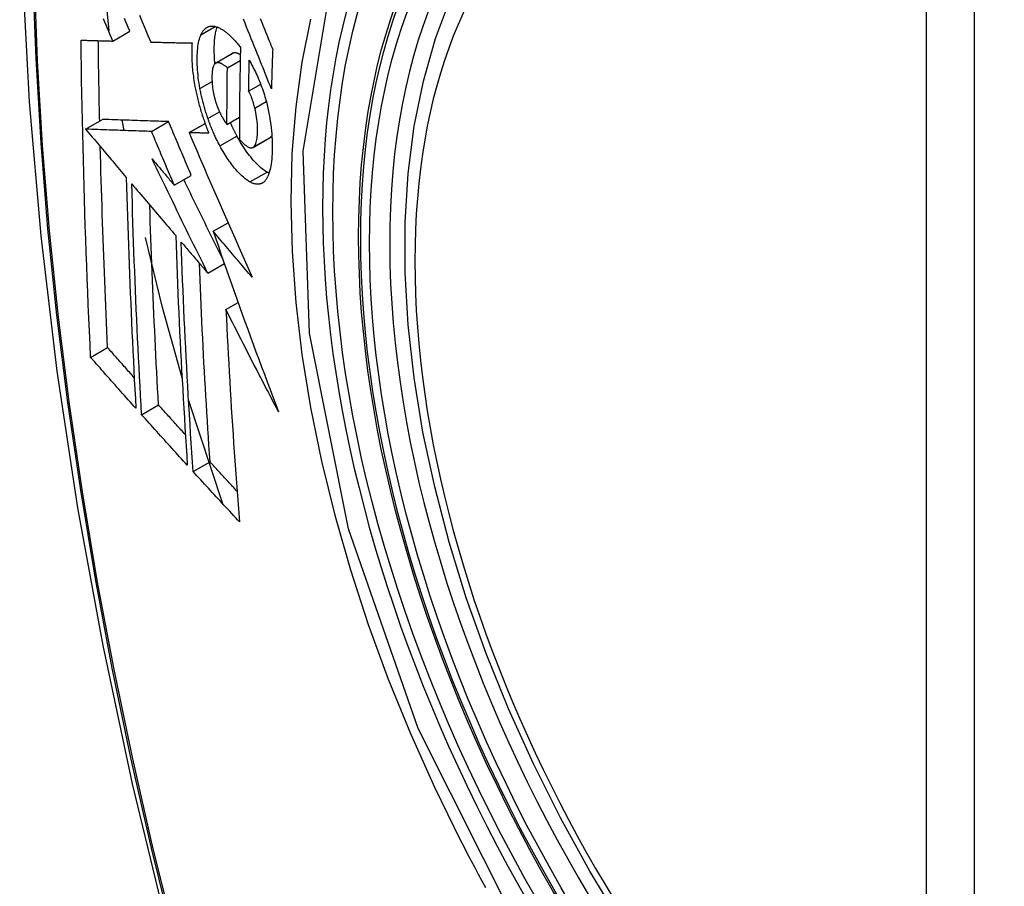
# Model space of a CAD drawing. Header units: inches. Extents: x 378 to 445.2, y 145.3 to 209.5.
# Tile 37 of 129: x 392.31 to 392.651, y 194.053 to 194.353. Entities that reach past the tile are written whole.
import ezdxf

# ---------------------------------------------------------------- set-up
doc = ezdxf.new("R2010")
doc.units = ezdxf.units.IN
doc.header["$MEASUREMENT"] = 0
doc.layers.add('Visible Edges(ANSI)', color=7, linetype='Continuous', lineweight=25)
doc.layers.add('Visible Tangent Edges(ANSI)', color=7, linetype='Continuous', lineweight=25)

msp = doc.modelspace()

# ---------------------------------------------------------------- linework, layer by layer
at = {"layer": 'Visible Edges(ANSI)'}
for p, q in [((392.34124, 194.34905), (392.33893, 194.3712)), ((392.34248, 194.34544), (392.34838, 194.34885)), ((392.35557, 194.34509), (392.35568, 194.34509)), ((392.378, 194.3378), (392.3839, 194.34121)), ((392.38207, 194.33621), (392.3865, 194.33877)), ((392.38943, 194.32811), (392.39359, 194.33051)), ((392.33305, 194.31494), (392.33894, 194.31834)), ((392.33894, 194.31834), (392.33894, 194.31834)), ((392.34635, 194.31449), (392.34573, 194.31811)), ((392.35585, 194.31417), (392.36175, 194.31758)), ((392.36883, 194.31376), (392.37435, 194.31695)), ((392.38193, 194.31659), (392.38624, 194.31908)), ((392.33305, 194.31494), (392.33305, 194.31494)), ((392.369, 194.31376), (392.36883, 194.31376)), ((392.39094, 194.30868), (392.39684, 194.31209)), ((392.39684, 194.31209), (392.39688, 194.31212)), ((392.36372, 194.29558), (392.36961, 194.29898)), ((392.37717, 194.27964), (392.38229, 194.28259)), ((392.3753, 194.26515), (392.38104, 194.26846)), ((392.38158, 194.25256), (392.38579, 194.25499)), ((392.33481, 194.23601), (392.34067, 194.2394)), ((392.38045, 194.18539), (392.36866, 194.22134)), ((392.35242, 194.2162), (392.35827, 194.21958)), ((392.37022, 194.19651), (392.37607, 194.19989))]:
    msp.add_line(p, q, dxfattribs=at)
at = {"layer": 'Visible Edges(ANSI)', "flags": 128}
for points in [[(392.36433, 194.74755), (392.35148, 194.7095), (392.34042, 194.67031), (392.33112, 194.63008), (392.32357, 194.58886), (392.31772, 194.54672), (392.31358, 194.50372), (392.3111, 194.45993), (392.31028, 194.4154), (392.3111, 194.3702), (392.31352, 194.32439), (392.31755, 194.27804), (392.32314, 194.23121), (392.33029, 194.18396), (392.33897, 194.13636), (392.34916, 194.08848), (392.36084, 194.04039)], [(392.51825, 194.04027), (392.50738, 194.05827), (392.49723, 194.07668), (392.48785, 194.09542), (392.47927, 194.11441), (392.47153, 194.13357), (392.46467, 194.15281), (392.45873, 194.17204), (392.45373, 194.19119), (392.44969, 194.21017), (392.44664, 194.22889), (392.44459, 194.24728), (392.44356, 194.26526), (392.44356, 194.28275), (392.4446, 194.29968), (392.44668, 194.31597), (392.44981, 194.33156), (392.45399, 194.34637), (392.45923, 194.36034)], [(392.34838, 194.34885), (392.34791, 194.34995), (392.34744, 194.35104), (392.34698, 194.35214), (392.34651, 194.35324)], [(392.35168, 194.35438), (392.35265, 194.35205), (392.35363, 194.34972), (392.3546, 194.3474), (392.35557, 194.34509)], [(392.39343, 194.35322), (392.39374, 194.35244), (392.39406, 194.35166), (392.39437, 194.35089), (392.39468, 194.35012), (392.39499, 194.34935), (392.3953, 194.34859), (392.39561, 194.34783), (392.39592, 194.34707), (392.39622, 194.34631), (392.39653, 194.34556), (392.39683, 194.34481), (392.39713, 194.34407), (392.39743, 194.34332), (392.39773, 194.34258)], [(392.34248, 194.34544), (392.34201, 194.34654), (392.34155, 194.34764), (392.34108, 194.34874), (392.34061, 194.34984), (392.34015, 194.35094), (392.33968, 194.35204), (392.33922, 194.35314)], [(392.37295, 194.34764), (392.37305, 194.34786), (392.37316, 194.34807), (392.37327, 194.34827), (392.37339, 194.34847), (392.37351, 194.34865), (392.37363, 194.34883), (392.37375, 194.349), (392.37388, 194.34917), (392.37401, 194.34932), (392.37414, 194.34947), (392.37428, 194.3496), (392.37442, 194.34973), (392.37456, 194.34986), (392.37471, 194.34997), (392.37486, 194.35007), (392.37501, 194.35017), (392.37517, 194.35025), (392.37532, 194.35033), (392.37548, 194.3504), (392.37565, 194.35045), (392.37581, 194.3505), (392.37598, 194.35055), (392.37615, 194.35058), (392.37632, 194.3506)], [(392.37632, 194.3506), (392.3765, 194.35062), (392.37669, 194.35063), (392.37687, 194.35063), (392.37706, 194.35062), (392.37725, 194.35061), (392.37744, 194.35058), (392.37763, 194.35055), (392.37782, 194.35051), (392.37802, 194.35047), (392.37821, 194.35041), (392.37841, 194.35035), (392.37861, 194.35028), (392.37881, 194.35021), (392.37901, 194.35012), (392.37921, 194.35003), (392.37941, 194.34994), (392.37962, 194.34983), (392.37982, 194.34972), (392.38003, 194.3496), (392.38024, 194.34948), (392.38045, 194.34935), (392.38066, 194.34921), (392.38087, 194.34906), (392.38108, 194.34891)], [(392.37777, 194.33762), (392.37771, 194.33826), (392.37766, 194.33889), (392.37762, 194.33951), (392.37759, 194.34012), (392.37757, 194.34073), (392.37755, 194.34133), (392.37754, 194.34192), (392.37754, 194.34251), (392.37754, 194.34309), (392.37755, 194.34365), (392.37757, 194.34421), (392.3776, 194.34475), (392.37763, 194.34529), (392.37767, 194.34581), (392.37772, 194.34633), (392.37778, 194.34683), (392.37784, 194.34732), (392.37791, 194.3478), (392.378, 194.34825), (392.37809, 194.3487), (392.37819, 194.34913), (392.3783, 194.34954), (392.37841, 194.34993), (392.37854, 194.35031)], [(392.39729, 194.32888), (392.39681, 194.33008), (392.39633, 194.33128), (392.39585, 194.33249), (392.39536, 194.3337), (392.39488, 194.33491), (392.39439, 194.33613), (392.3939, 194.33736), (392.3934, 194.3386), (392.3929, 194.33984), (392.3924, 194.3411), (392.39189, 194.34237), (392.39138, 194.34365), (392.39086, 194.34494), (392.39034, 194.34625), (392.38981, 194.34757), (392.38927, 194.34891), (392.38873, 194.35027), (392.38818, 194.35165), (392.38762, 194.35304)], [(392.3726, 194.32901), (392.37243, 194.32997), (392.37228, 194.33092), (392.37214, 194.33186), (392.37202, 194.33279), (392.37192, 194.33371), (392.37183, 194.33462), (392.37176, 194.33551), (392.37171, 194.33639), (392.37167, 194.33726), (392.37165, 194.33811), (392.37164, 194.33895), (392.37164, 194.33976), (392.37166, 194.34056), (392.3717, 194.34133), (392.37175, 194.34209), (392.37181, 194.34283), (392.37189, 194.34354), (392.37199, 194.34422), (392.3721, 194.34487), (392.37223, 194.34549), (392.37238, 194.34608), (392.37255, 194.34664), (392.37274, 194.34716), (392.37295, 194.34764)], [(392.38108, 194.34891), (392.38131, 194.34874), (392.38154, 194.34857), (392.38177, 194.34838), (392.382, 194.3482), (392.38222, 194.348), (392.38245, 194.3478), (392.38268, 194.3476), (392.38291, 194.34738), (392.38314, 194.34717), (392.38337, 194.34694), (392.3836, 194.34671), (392.38383, 194.34648), (392.38406, 194.34624), (392.38429, 194.34599), (392.38452, 194.34574), (392.38476, 194.34548), (392.38499, 194.34522), (392.38522, 194.34495), (392.38545, 194.34467), (392.38568, 194.34439), (392.38591, 194.34411), (392.38614, 194.34382), (392.38637, 194.34352), (392.3866, 194.34322)], [(392.33151, 194.34576), (392.33196, 194.34575), (392.33241, 194.34574), (392.33286, 194.34572), (392.33332, 194.34571), (392.33377, 194.34569), (392.33423, 194.34568), (392.33468, 194.34567), (392.33514, 194.34565), (392.33559, 194.34564), (392.33605, 194.34563), (392.33651, 194.34561), (392.33697, 194.3456), (392.33743, 194.34559), (392.33789, 194.34557), (392.33834, 194.34556), (392.3388, 194.34555), (392.33926, 194.34553), (392.33972, 194.34552), (392.34018, 194.34551), (392.34064, 194.34549), (392.3411, 194.34548), (392.34156, 194.34547), (392.34202, 194.34545), (392.34248, 194.34544)], [(392.33481, 194.23601), (392.3346, 194.24054), (392.33439, 194.24507), (392.3342, 194.24961), (392.334, 194.25415), (392.33382, 194.25869), (392.33364, 194.26324), (392.33346, 194.26779), (392.33329, 194.27235), (392.33313, 194.27691), (392.33297, 194.28147), (392.33282, 194.28604), (392.33268, 194.29061), (392.33254, 194.29518), (392.33241, 194.29976), (392.33229, 194.30433), (392.33218, 194.30891), (392.33207, 194.3135), (392.33197, 194.31809), (392.33187, 194.32268), (392.33178, 194.32728), (392.3317, 194.33189), (392.33163, 194.33651), (392.33157, 194.34114), (392.33151, 194.34576)], [(392.33794, 194.31777), (392.33791, 194.31892), (392.33789, 194.32008), (392.33786, 194.32123), (392.33784, 194.32239), (392.33781, 194.32355), (392.33779, 194.32471), (392.33777, 194.32586), (392.33775, 194.32702), (392.33772, 194.32818), (392.3377, 194.32934), (392.33768, 194.3305), (392.33766, 194.33166), (392.33764, 194.33282), (392.33762, 194.33397), (392.3376, 194.33513), (392.33758, 194.33629), (392.33757, 194.33745), (392.33755, 194.33862), (392.33753, 194.33978), (392.33751, 194.34094), (392.3375, 194.3421), (392.33748, 194.34326), (392.33747, 194.34442), (392.33745, 194.34559)], [(392.35568, 194.34509), (392.35626, 194.34508), (392.35684, 194.34506), (392.35743, 194.34505), (392.35801, 194.34504), (392.3586, 194.34502), (392.35918, 194.34501), (392.35977, 194.345), (392.36036, 194.34498), (392.36095, 194.34497), (392.36154, 194.34496), (392.36213, 194.34494), (392.36272, 194.34493), (392.36332, 194.34492), (392.36391, 194.34491), (392.36451, 194.34489), (392.3651, 194.34488), (392.3657, 194.34487), (392.36629, 194.34486), (392.36689, 194.34485), (392.36748, 194.34484), (392.36808, 194.34483), (392.36867, 194.34482), (392.36927, 194.34481), (392.36986, 194.3448)], [(392.36986, 194.3448), (392.36982, 194.34425), (392.36979, 194.3437), (392.36977, 194.34314), (392.36975, 194.34258), (392.36974, 194.342), (392.36973, 194.34142), (392.36974, 194.34082), (392.36974, 194.34022), (392.36976, 194.33961), (392.36978, 194.33899), (392.36981, 194.33837), (392.36985, 194.33774), (392.36989, 194.3371), (392.36994, 194.33646), (392.37, 194.33581), (392.37006, 194.33515), (392.37014, 194.33449), (392.37022, 194.33383), (392.37031, 194.33316), (392.3704, 194.33249), (392.3705, 194.33181), (392.37062, 194.33113), (392.37073, 194.33045), (392.37086, 194.32976)], [(392.3866, 194.34322), (392.38657, 194.34189), (392.38654, 194.34056), (392.38651, 194.33923), (392.38649, 194.3379), (392.38646, 194.33657), (392.38644, 194.33524), (392.38641, 194.33391), (392.38639, 194.33259), (392.38637, 194.33126), (392.38635, 194.32994), (392.38633, 194.32861), (392.38632, 194.32729), (392.3863, 194.32597), (392.38629, 194.32464), (392.38627, 194.32332), (392.38626, 194.322), (392.38625, 194.32068), (392.38624, 194.31936), (392.38624, 194.31804), (392.38623, 194.31672), (392.38622, 194.3154), (392.38622, 194.31409), (392.38622, 194.31277), (392.38622, 194.31146)], [(392.38402, 194.34127), (392.38402, 194.34126), (392.38401, 194.34126), (392.38401, 194.34126), (392.384, 194.34126), (392.384, 194.34126), (392.38399, 194.34125), (392.38399, 194.34125), (392.38398, 194.34125), (392.38398, 194.34125), (392.38397, 194.34124), (392.38397, 194.34124), (392.38396, 194.34124), (392.38396, 194.34124), (392.38395, 194.34123), (392.38395, 194.34123), (392.38394, 194.34123), (392.38394, 194.34123), (392.38393, 194.34122), (392.38393, 194.34122), (392.38392, 194.34122), (392.38392, 194.34121), (392.38391, 194.34121), (392.38391, 194.34121), (392.3839, 194.34121)], [(392.38655, 194.34069), (392.38643, 194.34076), (392.38632, 194.34082), (392.38621, 194.34089), (392.38609, 194.34095), (392.38598, 194.34101), (392.38587, 194.34106), (392.38576, 194.34111), (392.38565, 194.34116), (392.38554, 194.3412), (392.38543, 194.34124), (392.38533, 194.34127), (392.38522, 194.3413), (392.38511, 194.34133), (392.38501, 194.34135), (392.3849, 194.34137), (392.3848, 194.34138), (392.3847, 194.34138), (392.3846, 194.34138), (392.3845, 194.34138), (392.3844, 194.34137), (392.3843, 194.34135), (392.38421, 194.34133), (392.38412, 194.3413), (392.38402, 194.34127)], [(392.39773, 194.34258), (392.39771, 194.34201), (392.39769, 194.34144), (392.39767, 194.34087), (392.39765, 194.3403), (392.39763, 194.33972), (392.39761, 194.33915), (392.39759, 194.33858), (392.39757, 194.33801), (392.39755, 194.33744), (392.39753, 194.33687), (392.39751, 194.3363), (392.39749, 194.33573), (392.39748, 194.33516), (392.39746, 194.33458), (392.39744, 194.33401), (392.39742, 194.33344), (392.39741, 194.33287), (392.39739, 194.3323), (392.39737, 194.33173), (392.39736, 194.33116), (392.39734, 194.33059), (392.39732, 194.33002), (392.39731, 194.32945), (392.39729, 194.32888)], [(392.37813, 194.33786), (392.37793, 194.33775), (392.37774, 194.3376), (392.37757, 194.33739), (392.37742, 194.33715), (392.37728, 194.33687), (392.37717, 194.33655), (392.37706, 194.3362), (392.37698, 194.33582), (392.37691, 194.33541), (392.37685, 194.33498), (392.3768, 194.33453), (392.37677, 194.33406), (392.37675, 194.33358), (392.37673, 194.33308), (392.37673, 194.33257), (392.37674, 194.33204), (392.37676, 194.3315), (392.37678, 194.33095), (392.37683, 194.33038), (392.37688, 194.32981), (392.37695, 194.32922), (392.37703, 194.32863), (392.37714, 194.32803), (392.37726, 194.32742)], [(392.38207, 194.33621), (392.3819, 194.33636), (392.38172, 194.3365), (392.38155, 194.33664), (392.38137, 194.33678), (392.3812, 194.33691), (392.38102, 194.33704), (392.38085, 194.33716), (392.38067, 194.33727), (392.3805, 194.33738), (392.38033, 194.33747), (392.38015, 194.33757), (392.37999, 194.33765), (392.37982, 194.33773), (392.37965, 194.33779), (392.37949, 194.33785), (392.37933, 194.3379), (392.37917, 194.33793), (392.37901, 194.33796), (392.37885, 194.33798), (392.3787, 194.33798), (392.37855, 194.33797), (392.37841, 194.33795), (392.37826, 194.33791), (392.37813, 194.33786)], [(392.38193, 194.31659), (392.38193, 194.31741), (392.38194, 194.31822), (392.38194, 194.31904), (392.38194, 194.31985), (392.38194, 194.32067), (392.38194, 194.32148), (392.38195, 194.3223), (392.38195, 194.32312), (392.38195, 194.32393), (392.38196, 194.32475), (392.38196, 194.32557), (392.38197, 194.32638), (392.38198, 194.3272), (392.38198, 194.32802), (392.38199, 194.32884), (392.382, 194.32965), (392.38201, 194.33047), (392.38201, 194.33129), (392.38202, 194.33211), (392.38203, 194.33293), (392.38204, 194.33375), (392.38205, 194.33457), (392.38206, 194.33539), (392.38207, 194.33621)], [(392.38943, 194.32811), (392.38944, 194.32856), (392.38945, 194.329), (392.38946, 194.32945), (392.38946, 194.32989), (392.38947, 194.33034), (392.38948, 194.33078), (392.38949, 194.33123), (392.3895, 194.33167), (392.3895, 194.33212), (392.38951, 194.33257), (392.38952, 194.33301), (392.38953, 194.33346), (392.38954, 194.3339), (392.38955, 194.33435), (392.38956, 194.33479), (392.38957, 194.33524), (392.38958, 194.33568), (392.38959, 194.33613), (392.3896, 194.33658), (392.38961, 194.33702), (392.38962, 194.33747), (392.38963, 194.33791), (392.38964, 194.33836), (392.38965, 194.33881)], [(392.38965, 194.33881), (392.38995, 194.33826), (392.39026, 194.3377), (392.39056, 194.33713), (392.39086, 194.33655), (392.39116, 194.33596), (392.39145, 194.33537), (392.39174, 194.33476), (392.39203, 194.33415), (392.39232, 194.33353), (392.3926, 194.3329), (392.39287, 194.33226), (392.39314, 194.33162), (392.39341, 194.33096), (392.39367, 194.3303), (392.39392, 194.32963), (392.39417, 194.32895), (392.39441, 194.32827), (392.39464, 194.32758), (392.39486, 194.32689), (392.39507, 194.32619), (392.39528, 194.32549), (392.39547, 194.32478), (392.39566, 194.32407), (392.39584, 194.32335)], [(392.37086, 194.32976), (392.37096, 194.32926), (392.37105, 194.32876), (392.37116, 194.32826), (392.37126, 194.32776), (392.37137, 194.32726), (392.37148, 194.32676), (392.3716, 194.32626), (392.37172, 194.32576), (392.37184, 194.32525), (392.37196, 194.32475), (392.37209, 194.32425), (392.37223, 194.32375), (392.37236, 194.32325), (392.3725, 194.32275), (392.37264, 194.32225), (392.37279, 194.32175), (392.37293, 194.32125), (392.37308, 194.32076), (392.37324, 194.32026), (392.37339, 194.31977), (392.37355, 194.31928), (392.37371, 194.31879), (392.37388, 194.3183), (392.37405, 194.31781)], [(392.37535, 194.31867), (392.37521, 194.31909), (392.37506, 194.31951), (392.37492, 194.31994), (392.37479, 194.32036), (392.37465, 194.32079), (392.37452, 194.32122), (392.37439, 194.32165), (392.37426, 194.32208), (392.37414, 194.32251), (392.37402, 194.32294), (392.3739, 194.32338), (392.37378, 194.32381), (392.37367, 194.32424), (392.37356, 194.32468), (392.37345, 194.32511), (392.37334, 194.32555), (392.37324, 194.32598), (392.37314, 194.32641), (392.37305, 194.32685), (392.37295, 194.32728), (392.37286, 194.32771), (392.37277, 194.32814), (392.37269, 194.32858), (392.3726, 194.32901)], [(392.37726, 194.32742), (392.3773, 194.32722), (392.37734, 194.32703), (392.37739, 194.32683), (392.37743, 194.32663), (392.37748, 194.32643), (392.37753, 194.32623), (392.37758, 194.32604), (392.37763, 194.32584), (392.37768, 194.32564), (392.37773, 194.32544), (392.37779, 194.32525), (392.37784, 194.32505), (392.3779, 194.32485), (392.37796, 194.32466), (392.37802, 194.32446), (392.37808, 194.32427), (392.37814, 194.32407), (392.3782, 194.32388), (392.37826, 194.32369), (392.37833, 194.3235), (392.3784, 194.32331), (392.37846, 194.32312), (392.37853, 194.32293), (392.3786, 194.32275)], [(392.39155, 194.32228), (392.39149, 194.32254), (392.39142, 194.3228), (392.39135, 194.32306), (392.39127, 194.32332), (392.3912, 194.32359), (392.39112, 194.32385), (392.39105, 194.32411), (392.39097, 194.32437), (392.39088, 194.32463), (392.3908, 194.32489), (392.39072, 194.32514), (392.39063, 194.3254), (392.39054, 194.32565), (392.39045, 194.32589), (392.39036, 194.32613), (392.39026, 194.32637), (392.39016, 194.32661), (392.39007, 194.32684), (392.38997, 194.32707), (392.38986, 194.32729), (392.38976, 194.3275), (392.38965, 194.32771), (392.38954, 194.32791), (392.38943, 194.32811)], [(392.3786, 194.32275), (392.37867, 194.32258), (392.37873, 194.32241), (392.3788, 194.32225), (392.37887, 194.32208), (392.37893, 194.32192), (392.379, 194.32175), (392.37907, 194.32159), (392.37914, 194.32143), (392.37921, 194.32128), (392.37928, 194.32112), (392.37935, 194.32096), (392.37942, 194.32081), (392.37949, 194.32066), (392.37956, 194.32051), (392.37964, 194.32036), (392.37971, 194.32021), (392.37978, 194.32006), (392.37986, 194.31992), (392.37993, 194.31978), (392.38001, 194.31963), (392.38008, 194.31949), (392.38016, 194.31936), (392.38024, 194.31922), (392.38032, 194.31909)], [(392.39584, 194.32335), (392.39609, 194.32222), (392.39633, 194.32108), (392.39655, 194.31996), (392.39674, 194.31883), (392.39691, 194.31772), (392.39706, 194.31661), (392.39719, 194.31552), (392.3973, 194.31444), (392.39739, 194.31338), (392.39746, 194.31233), (392.39751, 194.31131), (392.39754, 194.31029), (392.39755, 194.3093), (392.39755, 194.30833), (392.39753, 194.30737), (392.3975, 194.30643), (392.39745, 194.30552), (392.39739, 194.30464), (392.3973, 194.30379), (392.3972, 194.30297), (392.39707, 194.30218), (392.39693, 194.30143), (392.39676, 194.30073), (392.39657, 194.30006)], [(392.39098, 194.30871), (392.39121, 194.30888), (392.39141, 194.30911), (392.3916, 194.30938), (392.39177, 194.3097), (392.39191, 194.31006), (392.39204, 194.31046), (392.39215, 194.3109), (392.39225, 194.31137), (392.39232, 194.31187), (392.39239, 194.3124), (392.39244, 194.31295), (392.39247, 194.31352), (392.39249, 194.31411), (392.3925, 194.31474), (392.3925, 194.31542), (392.39248, 194.31613), (392.39244, 194.31685), (392.39238, 194.3176), (392.3923, 194.31836), (392.39219, 194.31913), (392.39207, 194.31991), (392.39192, 194.32069), (392.39175, 194.32148), (392.39155, 194.32228)], [(392.36175, 194.31758), (392.36087, 194.3176), (392.35998, 194.31763), (392.3591, 194.31766), (392.35821, 194.31769), (392.35732, 194.31772), (392.35643, 194.31775), (392.35553, 194.31778), (392.35463, 194.31781), (392.35372, 194.31784), (392.35281, 194.31787), (392.35189, 194.3179), (392.35096, 194.31794), (392.35002, 194.31797), (392.34907, 194.318), (392.34811, 194.31803), (392.34715, 194.31806), (392.34617, 194.3181), (392.34518, 194.31813), (392.34417, 194.31817), (392.34316, 194.3182), (392.34213, 194.31824), (392.34108, 194.31827), (392.34002, 194.31831), (392.33894, 194.31834)], [(392.36961, 194.29898), (392.36928, 194.29975), (392.36895, 194.30053), (392.36862, 194.3013), (392.36829, 194.30208), (392.36796, 194.30285), (392.36763, 194.30363), (392.36731, 194.3044), (392.36698, 194.30518), (392.36665, 194.30595), (392.36632, 194.30673), (392.36599, 194.3075), (392.36567, 194.30828), (392.36534, 194.30906), (392.36501, 194.30983), (392.36468, 194.31061), (392.36436, 194.31138), (392.36403, 194.31216), (392.3637, 194.31293), (392.36338, 194.3137), (392.36305, 194.31448), (392.36273, 194.31525), (392.3624, 194.31603), (392.36207, 194.3168), (392.36175, 194.31758)], [(392.37405, 194.31781), (392.37411, 194.31763), (392.37417, 194.31745), (392.37424, 194.31727), (392.3743, 194.31709), (392.37437, 194.31691), (392.37443, 194.31673), (392.3745, 194.31655), (392.37457, 194.31637), (392.37463, 194.31619), (392.3747, 194.31601), (392.37476, 194.31584), (392.37483, 194.31566), (392.3749, 194.31548), (392.37497, 194.31531), (392.37504, 194.31513), (392.3751, 194.31495), (392.37517, 194.31478), (392.37524, 194.3146), (392.37531, 194.31443), (392.37538, 194.31425), (392.37545, 194.31408), (392.37552, 194.31391), (392.37559, 194.31373), (392.37567, 194.31356)], [(392.37949, 194.30918), (392.3793, 194.30954), (392.37911, 194.3099), (392.37893, 194.31027), (392.37874, 194.31063), (392.37855, 194.31101), (392.37837, 194.31138), (392.37819, 194.31176), (392.37801, 194.31214), (392.37783, 194.31252), (392.37765, 194.31291), (392.37748, 194.3133), (392.3773, 194.31369), (392.37713, 194.31409), (392.37696, 194.31449), (392.37679, 194.31489), (392.37662, 194.3153), (392.37646, 194.31571), (392.37629, 194.31612), (392.37613, 194.31654), (392.37597, 194.31696), (392.37581, 194.31738), (392.37566, 194.31781), (392.3755, 194.31824), (392.37535, 194.31867)], [(392.38032, 194.31909), (392.38038, 194.31897), (392.38045, 194.31886), (392.38051, 194.31875), (392.38058, 194.31864), (392.38064, 194.31853), (392.38071, 194.31842), (392.38078, 194.31831), (392.38085, 194.3182), (392.38091, 194.31809), (392.38098, 194.31799), (392.38105, 194.31788), (392.38112, 194.31777), (392.38119, 194.31767), (392.38125, 194.31756), (392.38132, 194.31746), (392.38139, 194.31736), (392.38146, 194.31726), (392.38153, 194.31716), (392.3816, 194.31706), (392.38166, 194.31696), (392.38173, 194.31687), (392.3818, 194.31678), (392.38187, 194.31668), (392.38193, 194.31659)], [(392.38539, 194.31259), (392.38529, 194.31277), (392.38519, 194.31296), (392.3851, 194.31315), (392.385, 194.31334), (392.3849, 194.31352), (392.3848, 194.31371), (392.38471, 194.31391), (392.38461, 194.3141), (392.38451, 194.31429), (392.38442, 194.31448), (392.38432, 194.31468), (392.38423, 194.31487), (392.38413, 194.31507), (392.38404, 194.31526), (392.38394, 194.31546), (392.38385, 194.31566), (392.38376, 194.31586), (392.38367, 194.31606), (392.38357, 194.31626), (392.38348, 194.31646), (392.38339, 194.31667), (392.3833, 194.31687), (392.38321, 194.31707), (392.38312, 194.31728)], [(392.35585, 194.31417), (392.35497, 194.3142), (392.35409, 194.31423), (392.3532, 194.31426), (392.35232, 194.31429), (392.35143, 194.31432), (392.35053, 194.31435), (392.34964, 194.31438), (392.34873, 194.31441), (392.34783, 194.31444), (392.34691, 194.31447), (392.34599, 194.3145), (392.34506, 194.31453), (392.34412, 194.31457), (392.34317, 194.3146), (392.34222, 194.31463), (392.34125, 194.31466), (392.34027, 194.3147), (392.33928, 194.31473), (392.33828, 194.31476), (392.33726, 194.3148), (392.33623, 194.31483), (392.33519, 194.31487), (392.33413, 194.31491), (392.33305, 194.31494)], [(392.33305, 194.31494), (392.33363, 194.31425), (392.33422, 194.31356), (392.3348, 194.31286), (392.33539, 194.31217), (392.33598, 194.31148), (392.33656, 194.31078), (392.33715, 194.31009), (392.33774, 194.30939), (392.33832, 194.3087), (392.33891, 194.30801), (392.3395, 194.30731), (392.34008, 194.30662), (392.34067, 194.30592), (392.34126, 194.30523), (392.34185, 194.30453), (392.34243, 194.30384), (392.34302, 194.30314), (392.34361, 194.30245), (392.3442, 194.30175), (392.34478, 194.30106), (392.34537, 194.30037), (392.34596, 194.29967), (392.34654, 194.29898), (392.34713, 194.29828)], [(392.36372, 194.29558), (392.36339, 194.29635), (392.36306, 194.29713), (392.36273, 194.2979), (392.3624, 194.29868), (392.36207, 194.29945), (392.36174, 194.30023), (392.36141, 194.301), (392.36108, 194.30178), (392.36076, 194.30255), (392.36043, 194.30333), (392.3601, 194.3041), (392.35977, 194.30488), (392.35944, 194.30565), (392.35912, 194.30643), (392.35879, 194.3072), (392.35846, 194.30798), (392.35813, 194.30875), (392.35781, 194.30953), (392.35748, 194.3103), (392.35716, 194.31108), (392.35683, 194.31185), (392.3565, 194.31262), (392.35618, 194.3134), (392.35585, 194.31417)], [(392.36883, 194.31376), (392.3697, 194.31172), (392.37058, 194.30967), (392.37146, 194.30761), (392.37235, 194.30555), (392.37324, 194.30348), (392.37413, 194.30141), (392.37502, 194.29933), (392.37592, 194.29724), (392.37683, 194.29515), (392.37773, 194.29306), (392.37864, 194.29097), (392.37955, 194.28887), (392.38046, 194.28677), (392.38138, 194.28467), (392.3823, 194.28257), (392.38322, 194.28048), (392.38414, 194.27838), (392.38506, 194.27628), (392.38598, 194.27418), (392.38691, 194.27209), (392.38783, 194.27), (392.38876, 194.26792), (392.38969, 194.26583), (392.39061, 194.26376)], [(392.37567, 194.31356), (392.37539, 194.31357), (392.37511, 194.31358), (392.37483, 194.31358), (392.37455, 194.31359), (392.37427, 194.3136), (392.37399, 194.31361), (392.37371, 194.31362), (392.37343, 194.31362), (392.37316, 194.31363), (392.37288, 194.31364), (392.3726, 194.31365), (392.37232, 194.31366), (392.37204, 194.31366), (392.37176, 194.31367), (392.37149, 194.31368), (392.37121, 194.31369), (392.37093, 194.3137), (392.37065, 194.31371), (392.37038, 194.31371), (392.3701, 194.31372), (392.36982, 194.31373), (392.36955, 194.31374), (392.36927, 194.31375), (392.369, 194.31376)], [(392.39578, 194.30011), (392.39536, 194.30035), (392.39494, 194.30062), (392.39451, 194.30093), (392.39408, 194.30126), (392.39365, 194.30161), (392.39322, 194.302), (392.39278, 194.30241), (392.39234, 194.30284), (392.3919, 194.3033), (392.39146, 194.30378), (392.39101, 194.30428), (392.39057, 194.3048), (392.39013, 194.30534), (392.38969, 194.30589), (392.38925, 194.30647), (392.38882, 194.30706), (392.38838, 194.30768), (392.38795, 194.30832), (392.38751, 194.30898), (392.38708, 194.30966), (392.38666, 194.31036), (392.38623, 194.31108), (392.38581, 194.31182), (392.38539, 194.31259)], [(392.39688, 194.31212), (392.39691, 194.31213), (392.39693, 194.31215), (392.39696, 194.31217), (392.39698, 194.31219), (392.39701, 194.31221), (392.39703, 194.31223), (392.39706, 194.31225), (392.39708, 194.31227), (392.3971, 194.31229), (392.39713, 194.31231), (392.39715, 194.31233), (392.39717, 194.31236), (392.3972, 194.31238), (392.39722, 194.31241), (392.39724, 194.31243), (392.39726, 194.31246), (392.39729, 194.31248), (392.39731, 194.31251), (392.39733, 194.31254), (392.39735, 194.31257), (392.39737, 194.3126), (392.39739, 194.31263), (392.39741, 194.31266), (392.39743, 194.31269)], [(392.34067, 194.2394), (392.34054, 194.24227), (392.34041, 194.24515), (392.34028, 194.24803), (392.34015, 194.25091), (392.34003, 194.2538), (392.33991, 194.25668), (392.33979, 194.25956), (392.33967, 194.26245), (392.33956, 194.26534), (392.33945, 194.26823), (392.33934, 194.27112), (392.33923, 194.27401), (392.33913, 194.27691), (392.33903, 194.2798), (392.33893, 194.2827), (392.33883, 194.2856), (392.33874, 194.28851), (392.33864, 194.29141), (392.33856, 194.29432), (392.33847, 194.29723), (392.33838, 194.30015), (392.3383, 194.30306), (392.33823, 194.30598), (392.33815, 194.3089)], [(392.38988, 194.2967), (392.38932, 194.29703), (392.38876, 194.29741), (392.3882, 194.29784), (392.38762, 194.29832), (392.38705, 194.29884), (392.38649, 194.29939), (392.38596, 194.29994), (392.38546, 194.30049), (392.385, 194.30101), (392.38459, 194.30149), (392.38422, 194.30195), (392.38385, 194.30242), (392.38348, 194.3029), (392.38311, 194.3034), (392.38274, 194.30391), (392.38237, 194.30443), (392.38201, 194.30497), (392.38164, 194.30553), (392.38128, 194.3061), (392.38092, 194.30669), (392.38056, 194.30729), (392.3802, 194.3079), (392.37985, 194.30853), (392.37949, 194.30918)], [(392.38622, 194.31146), (392.38643, 194.31122), (392.38664, 194.31099), (392.38686, 194.31077), (392.38707, 194.31055), (392.38729, 194.31034), (392.3875, 194.31013), (392.38771, 194.30994), (392.38792, 194.30975), (392.38813, 194.30958), (392.38834, 194.30941), (392.38855, 194.30926), (392.38875, 194.30911), (392.38896, 194.30898), (392.38916, 194.30886), (392.38936, 194.30876), (392.38956, 194.30868), (392.38976, 194.30861), (392.38995, 194.30856), (392.39014, 194.30853), (392.39032, 194.30852), (392.39049, 194.30853), (392.39066, 194.30857), (392.39083, 194.30863), (392.39098, 194.30871)], [(392.3753, 194.26515), (392.37448, 194.26679), (392.37367, 194.26844), (392.37286, 194.27009), (392.37205, 194.27174), (392.37123, 194.27339), (392.37042, 194.27504), (392.36961, 194.27669), (392.3688, 194.27834), (392.368, 194.28), (392.36719, 194.28165), (392.36638, 194.2833), (392.36558, 194.28496), (392.36477, 194.28661), (392.36397, 194.28826), (392.36317, 194.28991), (392.36237, 194.29156), (392.36157, 194.29321), (392.36078, 194.29486), (392.35998, 194.2965), (392.35919, 194.29815), (392.3584, 194.29979), (392.35761, 194.30143), (392.35682, 194.30306), (392.35604, 194.3047)], [(392.35604, 194.3047), (392.35636, 194.30432), (392.35668, 194.30394), (392.357, 194.30356), (392.35732, 194.30318), (392.35764, 194.3028), (392.35796, 194.30242), (392.35828, 194.30204), (392.3586, 194.30166), (392.35892, 194.30128), (392.35924, 194.3009), (392.35956, 194.30052), (392.35988, 194.30014), (392.3602, 194.29976), (392.36052, 194.29938), (392.36084, 194.299), (392.36116, 194.29862), (392.36148, 194.29824), (392.3618, 194.29786), (392.36212, 194.29748), (392.36244, 194.2971), (392.36276, 194.29672), (392.36308, 194.29634), (392.3634, 194.29596), (392.36372, 194.29558)], [(392.39657, 194.30006), (392.3965, 194.29982), (392.39642, 194.29958), (392.39633, 194.29935), (392.39625, 194.29913), (392.39616, 194.29892), (392.39607, 194.29871), (392.39598, 194.29851), (392.39588, 194.29831), (392.39578, 194.29812), (392.39568, 194.29794), (392.39557, 194.29777), (392.39546, 194.2976), (392.39535, 194.29744), (392.39524, 194.29729), (392.39512, 194.29715), (392.395, 194.29701), (392.39488, 194.29689), (392.39475, 194.29677), (392.39462, 194.29665), (392.39449, 194.29655), (392.39436, 194.29645), (392.39422, 194.29637), (392.39409, 194.29629), (392.39394, 194.29622)], [(392.39648, 194.29976), (392.39645, 194.29977), (392.39642, 194.29979), (392.39639, 194.2998), (392.39636, 194.29981), (392.39633, 194.29983), (392.3963, 194.29984), (392.39627, 194.29985), (392.39625, 194.29987), (392.39622, 194.29988), (392.39619, 194.29989), (392.39616, 194.29991), (392.39613, 194.29992), (392.3961, 194.29994), (392.39607, 194.29995), (392.39604, 194.29997), (392.39601, 194.29998), (392.39598, 194.3), (392.39595, 194.30001), (392.39592, 194.30003), (392.39589, 194.30004), (392.39587, 194.30006), (392.39584, 194.30007), (392.39581, 194.30009), (392.39578, 194.30011)], [(392.34713, 194.29828), (392.34722, 194.29493), (392.34732, 194.29158), (392.34742, 194.28823), (392.34752, 194.28488), (392.34763, 194.28154), (392.34774, 194.27819), (392.34786, 194.27485), (392.34798, 194.27151), (392.34811, 194.26817), (392.34824, 194.26483), (392.34837, 194.2615), (392.34851, 194.25817), (392.34865, 194.25484), (392.3488, 194.25152), (392.34895, 194.24819), (392.3491, 194.24488), (392.34925, 194.24156), (392.34941, 194.23824), (392.34958, 194.23493), (392.34974, 194.23162), (392.34991, 194.22832), (392.35009, 194.22501), (392.35026, 194.22171), (392.35044, 194.21841)], [(392.34904, 194.29603), (392.34967, 194.29529), (392.3503, 194.29454), (392.35093, 194.2938), (392.35156, 194.29306), (392.35219, 194.29231), (392.35282, 194.29157), (392.35345, 194.29082), (392.35408, 194.29008), (392.35472, 194.28933), (392.35535, 194.28859), (392.35598, 194.28784), (392.35661, 194.2871), (392.35725, 194.28635), (392.35788, 194.28561), (392.35851, 194.28486), (392.35915, 194.28411), (392.35978, 194.28337), (392.36041, 194.28262), (392.36105, 194.28188), (392.36168, 194.28113), (392.36231, 194.28039), (392.36295, 194.27964), (392.36358, 194.2789), (392.36421, 194.27816)], [(392.35242, 194.2162), (392.35224, 194.21949), (392.35206, 194.22279), (392.35188, 194.22609), (392.35171, 194.22939), (392.35154, 194.2327), (392.35138, 194.23601), (392.35121, 194.23932), (392.35105, 194.24263), (392.3509, 194.24595), (392.35075, 194.24927), (392.3506, 194.25259), (392.35045, 194.25591), (392.35031, 194.25924), (392.35017, 194.26257), (392.35004, 194.26591), (392.34991, 194.26924), (392.34979, 194.27258), (392.34967, 194.27593), (392.34955, 194.27927), (392.34944, 194.28262), (392.34933, 194.28597), (392.34923, 194.28932), (392.34913, 194.29267), (392.34904, 194.29603)], [(392.38059, 194.26975), (392.38002, 194.2709), (392.37945, 194.27205), (392.37888, 194.2732), (392.37831, 194.27436), (392.37775, 194.27551), (392.37718, 194.27667), (392.37661, 194.27783), (392.37604, 194.27898), (392.37548, 194.28014), (392.37491, 194.2813), (392.37434, 194.28246), (392.37378, 194.28361), (392.37321, 194.28477), (392.37265, 194.28593), (392.37208, 194.28709), (392.37152, 194.28825), (392.37096, 194.2894), (392.3704, 194.29056), (392.36983, 194.29172), (392.36927, 194.29287), (392.36871, 194.29403), (392.36815, 194.29519), (392.36759, 194.29634), (392.36704, 194.2975)], [(392.39394, 194.29622), (392.39379, 194.29615), (392.39364, 194.29609), (392.39349, 194.29604), (392.39334, 194.296), (392.39318, 194.29596), (392.39302, 194.29594), (392.39286, 194.29592), (392.3927, 194.29591), (392.39253, 194.2959), (392.39237, 194.29591), (392.3922, 194.29592), (392.39203, 194.29594), (392.39186, 194.29596), (392.39169, 194.296), (392.39151, 194.29604), (392.39134, 194.29608), (392.39116, 194.29614), (392.39098, 194.2962), (392.3908, 194.29626), (392.39062, 194.29634), (392.39044, 194.29642), (392.39025, 194.29651), (392.39007, 194.2966), (392.38988, 194.2967)], [(392.35827, 194.21958), (392.35812, 194.22244), (392.35796, 194.2253), (392.35781, 194.22816), (392.35766, 194.23102), (392.35751, 194.23389), (392.35737, 194.23676), (392.35723, 194.23963), (392.35709, 194.2425), (392.35695, 194.24537), (392.35682, 194.24825), (392.35668, 194.25113), (392.35655, 194.25401), (392.35643, 194.25689), (392.35631, 194.25977), (392.35618, 194.26266), (392.35607, 194.26555), (392.35595, 194.26844), (392.35584, 194.27133), (392.35573, 194.27423), (392.35563, 194.27712), (392.35553, 194.28002), (392.35543, 194.28292), (392.35533, 194.28582), (392.35524, 194.28872)], [(392.39061, 194.26376), (392.39005, 194.26442), (392.38949, 194.26508), (392.38893, 194.26574), (392.38837, 194.2664), (392.38781, 194.26706), (392.38725, 194.26773), (392.38669, 194.26839), (392.38613, 194.26905), (392.38557, 194.26971), (392.385, 194.27038), (392.38444, 194.27104), (392.38388, 194.2717), (392.38332, 194.27237), (392.38276, 194.27303), (392.3822, 194.27369), (392.38164, 194.27435), (392.38108, 194.27502), (392.38052, 194.27568), (392.37996, 194.27634), (392.3794, 194.277), (392.37884, 194.27766), (392.37829, 194.27832), (392.37773, 194.27898), (392.37717, 194.27964)], [(392.37717, 194.27964), (392.37807, 194.27704), (392.37896, 194.27444), (392.37986, 194.27184), (392.38077, 194.26924), (392.38168, 194.26664), (392.38259, 194.26403), (392.38351, 194.26143), (392.38443, 194.25882), (392.38535, 194.25622), (392.38628, 194.25361), (392.38722, 194.251), (392.38816, 194.24839), (392.3891, 194.24579), (392.39005, 194.24318), (392.391, 194.24057), (392.39196, 194.23797), (392.39292, 194.23536), (392.39389, 194.23276), (392.39486, 194.23016), (392.39584, 194.22755), (392.39682, 194.22495), (392.39781, 194.22235), (392.3988, 194.21975), (392.39979, 194.21716)], [(392.3664, 194.22891), (392.35967, 194.25323), (392.35377, 194.27744)], [(392.36421, 194.27816), (392.36432, 194.27482), (392.36444, 194.27148), (392.36456, 194.26815), (392.36469, 194.26482), (392.36483, 194.26149), (392.36497, 194.25817), (392.36511, 194.25484), (392.36526, 194.25152), (392.36541, 194.2482), (392.36557, 194.24488), (392.36574, 194.24156), (392.3659, 194.23825), (392.36608, 194.23493), (392.36625, 194.23162), (392.36643, 194.22832), (392.36662, 194.22501), (392.36681, 194.22171), (392.367, 194.21841), (392.3672, 194.21512), (392.3674, 194.21182), (392.3676, 194.20854), (392.36781, 194.20525), (392.36802, 194.20197), (392.36823, 194.1987)], [(392.37022, 194.19651), (392.37, 194.1998), (392.36979, 194.20308), (392.36958, 194.20637), (392.36937, 194.20966), (392.36916, 194.21295), (392.36896, 194.21625), (392.36877, 194.21955), (392.36857, 194.22285), (392.36838, 194.22616), (392.3682, 194.22946), (392.36802, 194.23277), (392.36784, 194.23608), (392.36767, 194.23939), (392.3675, 194.2427), (392.36734, 194.24601), (392.36718, 194.24932), (392.36703, 194.25264), (392.36688, 194.25595), (392.36674, 194.25927), (392.3666, 194.2626), (392.36647, 194.26592), (392.36635, 194.26925), (392.36623, 194.27259), (392.36611, 194.27592)], [(392.36611, 194.27592), (392.36649, 194.27548), (392.36687, 194.27503), (392.36726, 194.27458), (392.36764, 194.27413), (392.36802, 194.27368), (392.3684, 194.27323), (392.36879, 194.27278), (392.36917, 194.27233), (392.36955, 194.27189), (392.36993, 194.27144), (392.37032, 194.27099), (392.3707, 194.27054), (392.37108, 194.27009), (392.37147, 194.26964), (392.37185, 194.26919), (392.37223, 194.26874), (392.37262, 194.26829), (392.373, 194.26784), (392.37338, 194.2674), (392.37377, 194.26695), (392.37415, 194.2665), (392.37453, 194.26605), (392.37491, 194.2656), (392.3753, 194.26515)], [(392.37607, 194.19989), (392.37588, 194.20272), (392.37569, 194.20556), (392.37551, 194.2084), (392.37533, 194.21124), (392.37516, 194.21409), (392.37498, 194.21694), (392.37481, 194.21979), (392.37464, 194.22264), (392.37447, 194.2255), (392.37431, 194.22836), (392.37415, 194.23122), (392.37399, 194.23408), (392.37384, 194.23695), (392.37369, 194.23982), (392.37354, 194.24268), (392.3734, 194.24555), (392.37326, 194.24843), (392.37312, 194.2513), (392.37299, 194.25417), (392.37286, 194.25705), (392.37274, 194.25993), (392.37262, 194.2628), (392.3725, 194.26568), (392.37238, 194.26856)], [(392.39979, 194.21716), (392.39902, 194.21863), (392.39824, 194.2201), (392.39747, 194.22157), (392.3967, 194.22305), (392.39593, 194.22452), (392.39516, 194.226), (392.39439, 194.22747), (392.39362, 194.22895), (392.39286, 194.23043), (392.39209, 194.2319), (392.39133, 194.23338), (392.39057, 194.23486), (392.38981, 194.23634), (392.38905, 194.23781), (392.3883, 194.23929), (392.38754, 194.24077), (392.38679, 194.24224), (392.38604, 194.24372), (392.38529, 194.2452), (392.38455, 194.24667), (392.3838, 194.24814), (392.38306, 194.24961), (392.38232, 194.25109), (392.38158, 194.25256)], [(392.38158, 194.25256), (392.38172, 194.24945), (392.38187, 194.24634), (392.38202, 194.24324), (392.38218, 194.24014), (392.38235, 194.23704), (392.38252, 194.23395), (392.38269, 194.23086), (392.38287, 194.22777), (392.38305, 194.22469), (392.38324, 194.22162), (392.38343, 194.21854), (392.38363, 194.21547), (392.38383, 194.21241), (392.38404, 194.20935), (392.38424, 194.2063), (392.38446, 194.20326), (392.38467, 194.20022), (392.38489, 194.19718), (392.38511, 194.19416), (392.38534, 194.19114), (392.38556, 194.18813), (392.38579, 194.18513), (392.38603, 194.18213), (392.38626, 194.17914)], [(392.34988, 194.22899), (392.34949, 194.22943), (392.34911, 194.22986), (392.34872, 194.23029), (392.34834, 194.23073), (392.34795, 194.23116), (392.34757, 194.23159), (392.34718, 194.23203), (392.3468, 194.23246), (392.34641, 194.2329), (392.34603, 194.23333), (392.34565, 194.23376), (392.34526, 194.2342), (392.34488, 194.23463), (392.3445, 194.23506), (392.34411, 194.2355), (392.34373, 194.23593), (392.34335, 194.23636), (392.34296, 194.2368), (392.34258, 194.23723), (392.3422, 194.23766), (392.34181, 194.2381), (392.34143, 194.23853), (392.34105, 194.23896), (392.34067, 194.2394)], [(392.35044, 194.21841), (392.34979, 194.21914), (392.34913, 194.21988), (392.34848, 194.22061), (392.34782, 194.22134), (392.34717, 194.22207), (392.34652, 194.22281), (392.34586, 194.22354), (392.34521, 194.22427), (392.34456, 194.22501), (392.3439, 194.22574), (392.34325, 194.22647), (392.3426, 194.22721), (392.34195, 194.22794), (392.3413, 194.22868), (392.34065, 194.22941), (392.34, 194.23014), (392.33935, 194.23088), (392.3387, 194.23161), (392.33805, 194.23235), (392.3374, 194.23308), (392.33675, 194.23381), (392.3361, 194.23455), (392.33545, 194.23528), (392.33481, 194.23601)], [(392.36756, 194.20926), (392.36717, 194.20969), (392.36678, 194.21012), (392.36639, 194.21055), (392.366, 194.21098), (392.36561, 194.21141), (392.36523, 194.21184), (392.36484, 194.21227), (392.36445, 194.2127), (392.36406, 194.21313), (392.36368, 194.21356), (392.36329, 194.21399), (392.3629, 194.21442), (392.36252, 194.21485), (392.36213, 194.21528), (392.36174, 194.21571), (392.36136, 194.21614), (392.36097, 194.21657), (392.36059, 194.217), (392.3602, 194.21743), (392.35981, 194.21786), (392.35943, 194.21829), (392.35904, 194.21872), (392.35866, 194.21915), (392.35827, 194.21958)], [(392.36823, 194.1987), (392.36757, 194.19942), (392.36691, 194.20015), (392.36624, 194.20088), (392.36558, 194.20161), (392.36492, 194.20234), (392.36426, 194.20307), (392.3636, 194.20379), (392.36294, 194.20452), (392.36228, 194.20525), (392.36162, 194.20598), (392.36096, 194.20671), (392.3603, 194.20744), (392.35964, 194.20817), (392.35898, 194.2089), (392.35832, 194.20963), (392.35766, 194.21036), (392.35701, 194.21109), (392.35635, 194.21182), (392.35569, 194.21255), (392.35504, 194.21328), (392.35438, 194.21401), (392.35373, 194.21474), (392.35307, 194.21547), (392.35242, 194.2162)], [(392.38545, 194.18967), (392.38505, 194.1901), (392.38466, 194.19052), (392.38427, 194.19095), (392.38388, 194.19137), (392.38348, 194.1918), (392.38309, 194.19222), (392.3827, 194.19265), (392.38231, 194.19308), (392.38192, 194.1935), (392.38152, 194.19393), (392.38113, 194.19435), (392.38074, 194.19478), (392.38035, 194.19521), (392.37996, 194.19563), (392.37957, 194.19606), (392.37918, 194.19648), (392.37879, 194.19691), (392.3784, 194.19733), (392.37801, 194.19776), (392.37762, 194.19819), (392.37723, 194.19861), (392.37684, 194.19904), (392.37645, 194.19946), (392.37607, 194.19989)], [(392.38626, 194.17914), (392.38559, 194.17987), (392.38491, 194.18059), (392.38424, 194.18131), (392.38357, 194.18203), (392.3829, 194.18276), (392.38223, 194.18348), (392.38155, 194.1842), (392.38088, 194.18493), (392.38021, 194.18565), (392.37954, 194.18637), (392.37887, 194.1871), (392.3782, 194.18782), (392.37754, 194.18855), (392.37687, 194.18927), (392.3762, 194.19), (392.37553, 194.19072), (392.37487, 194.19145), (392.3742, 194.19217), (392.37354, 194.19289), (392.37287, 194.19362), (392.37221, 194.19434), (392.37155, 194.19507), (392.37088, 194.19579), (392.37022, 194.19651)]]:
    msp.add_lwpolyline(points, dxfattribs=at)
at = {"layer": 'Visible Edges(ANSI)'}
msp.add_ellipse((392.65742, 194.14488), major_axis=(-0.15994, 0.27703), ratio=0.57735, dxfattribs=at)
msp.add_ellipse((392.6609, 194.14689), major_axis=(0.15748, -0.27276), ratio=0.57735, start_param=2.363977, end_param=7.060801, dxfattribs=at)
at = {"layer": 'Visible Tangent Edges(ANSI)'}
for p, q in [((392.62366, 194.40952), (392.62366, 193.92485)), ((392.64037, 193.92485), (392.64037, 194.40952)), ((392.37295, 194.34764), (392.37789, 194.3505)), ((392.37813, 194.33786), (392.38402, 194.34127)), ((392.3726, 194.32901), (392.37676, 194.33141)), ((392.39155, 194.32228), (392.39553, 194.32457)), ((392.37535, 194.31867), (392.37934, 194.32098)), ((392.33305, 194.31494), (392.33894, 194.31834)), ((392.369, 194.31376), (392.37438, 194.31687)), ((392.37949, 194.30918), (392.38539, 194.31259)), ((392.39098, 194.30871), (392.39688, 194.31212)), ((392.38988, 194.2967), (392.39578, 194.30011)), ((392.39394, 194.29622), (392.39437, 194.29646))]:
    msp.add_line(p, q, dxfattribs=at)
at = {"layer": 'Visible Tangent Edges(ANSI)', "flags": 128}
for points in [[(392.32293, 194.53373), (392.31984, 194.50721), (392.31745, 194.48024), (392.31575, 194.45285), (392.31473, 194.42507), (392.31441, 194.3969), (392.31476, 194.36835), (392.31581, 194.33942), (392.31754, 194.31013), (392.31995, 194.28051), (392.32304, 194.2506), (392.32681, 194.22044), (392.33125, 194.19003), (392.33637, 194.15938), (392.34215, 194.12853), (392.3486, 194.09749), (392.3557, 194.06629), (392.36346, 194.03496)], [(392.36424, 194.03472), (392.35647, 194.06598), (392.34935, 194.09711), (392.34289, 194.12808), (392.33709, 194.15887), (392.33196, 194.18947), (392.3275, 194.21982), (392.32371, 194.24993), (392.32061, 194.27978), (392.31818, 194.30934), (392.31645, 194.33857), (392.3154, 194.36744), (392.31504, 194.39593), (392.31537, 194.42402), (392.31638, 194.45172), (392.3181, 194.47902), (392.3205, 194.5059), (392.3236, 194.53231)], [(392.48164, 194.04059), (392.44802, 194.10768), (392.42389, 194.17675), (392.41044, 194.24434), (392.40829, 194.30741), (392.41754, 194.36283), (392.43783, 194.40829), (392.4681, 194.4415), (392.50704, 194.46096), (392.55301, 194.46594), (392.60367, 194.45617), (392.65679, 194.43212)], [(392.41075, 194.35301), (392.4078, 194.33817), (392.40569, 194.32267), (392.40441, 194.30656), (392.40399, 194.28988), (392.40442, 194.27267), (392.4057, 194.25502), (392.40783, 194.23702), (392.4108, 194.21871), (392.41459, 194.20016), (392.41918, 194.18143), (392.42458, 194.16257), (392.43076, 194.14364), (392.4377, 194.12472), (392.44535, 194.10593), (392.4537, 194.0873), (392.46271, 194.06887)], [(392.46271, 194.06887), (392.46391, 194.06654), (392.46512, 194.06421), (392.46633, 194.06189), (392.46756, 194.05957), (392.4688, 194.05725), (392.47005, 194.05494), (392.47131, 194.05263)]]:
    msp.add_lwpolyline(points, dxfattribs=at)
at = {"layer": 'Visible Tangent Edges(ANSI)'}
for centre, major_axis, start_param, end_param in [((392.6599, 194.14632), (-0.17318, 0.29996), 5.05527, 10.652693), ((392.65985, 194.14629), (-0.15059, 0.26083), 5.66855, 8.468616)]:
    msp.add_ellipse(centre, major_axis=major_axis, ratio=0.57735, start_param=start_param, end_param=end_param, dxfattribs=at)
for centre, major_axis in [((392.6605, 194.14666), (0.17111, -0.29637)), ((392.65752, 194.14494), (-0.1627, 0.2818)), ((392.65742, 194.14488), (0.1621, -0.28076))]:
    msp.add_ellipse(centre, major_axis=major_axis, ratio=0.57735, dxfattribs=at)

doc.saveas('drawing.dxf')
